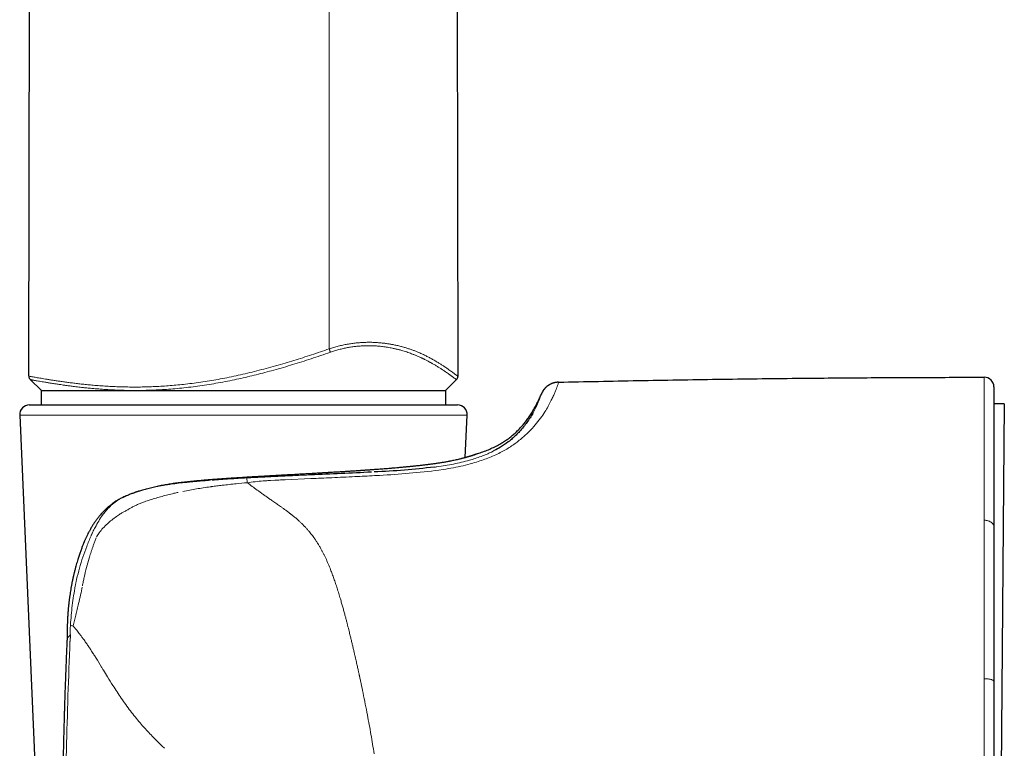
# Model space of a CAD drawing. Header units: millimetres. Extents: x 8 to 811, y 12 to 917.
# Tile 40 of 68: x 208 to 259, y 633 to 671. Entities that reach past the tile are written whole.
import ezdxf

# ---------------------------------------------------------------- set-up
doc = ezdxf.new("R2010")
doc.units = ezdxf.units.MM

msp = doc.modelspace()

# ---------------------------------------------------------------- linework, layer by layer
at = {"color": 252, "linetype": 'Continuous', "lineweight": 0}
for p, q in [((224.062, 653.416), (224.061, 786.545)), ((235.552, 650.641), (235.605, 650.746)), ((231.234, 649.975), (207.979, 649.975)), ((232.638, 648.126), (232.499, 648.051)), ((230.434, 647.593), (230.462, 647.599)), ((229.755, 647.11), (229.992, 647.145)), ((221.782, 646.613), (223.105, 646.673)), ((214.346, 646.068), (214.057, 645.975)), ((214.472, 646.105), (214.346, 646.068)), ((258.107, 636.34), (258.107, 636.277))]:
    msp.add_line(p, q, dxfattribs=at)
at = {"color": 7, "linetype": 'Continuous', "lineweight": 30}
for p, q in [((230.759, 652.002), (230.524, 786.545)), ((208.447, 652.01), (208.519, 693.312)), ((208.522, 651.829), (209.107, 651.245)), ((230.107, 651.245), (230.685, 651.822)), ((209.107, 651.245), (230.107, 651.245)), ((209.107, 650.497), (209.107, 651.245)), ((230.107, 651.245), (230.107, 650.497)), ((235.095, 651.074), (235.09, 651.062)), ((208.479, 650.497), (216.391, 650.497)), ((216.391, 650.497), (230.735, 650.497)), ((259.15, 650.559), (258.607, 650.564)), ((259.15, 650.559), (258.961, 628.96)), ((207.979, 649.975), (209.236, 620.975)), ((231.138, 647.761), (231.234, 649.975)), ((258.607, 644.175), (258.607, 644.161)), ((210.44, 638.347), (210.441, 638.35)), ((258.607, 636.155), (258.607, 636.13))]:
    msp.add_line(p, q, dxfattribs=at)
at = {"color": 252, "linetype": 'Continuous', "lineweight": 0, "flags": 128}
for points in [[(226.421, 646.826), (226.552, 646.833), (226.683, 646.841)], [(221.02, 646.576), (221.235, 646.586), (221.451, 646.597)]]:
    msp.add_lwpolyline(points, dxfattribs=at)
at = {"color": 7, "linetype": 'Continuous', "lineweight": 30}
for centre, start, end in [((258.107, 651.438), 0, 90.0287), ((208.479, 649.997), 90, 182.4813), ((230.735, 649.997), 357.5187, 90)]:
    msp.add_arc(centre, 0.5, start, end, dxfattribs=at)
at = {"color": 252, "linetype": 'Continuous', "lineweight": 0}
for points, knots in [([(224.062, 653.416), (224.141, 653.441), (224.297, 653.491), (224.533, 653.555), (224.769, 653.61), (225.004, 653.656), (225.237, 653.693), (225.467, 653.721), (225.692, 653.741), (225.911, 653.752), (226.124, 653.756), (226.331, 653.753), (226.531, 653.743), (226.724, 653.728), (226.909, 653.708), (227.088, 653.684), (227.261, 653.656), (227.444, 653.622), (227.634, 653.581), (227.831, 653.532), (228.017, 653.48), (228.195, 653.424), (228.363, 653.366), (228.523, 653.306), (228.694, 653.236), (228.874, 653.157), (229.06, 653.068), (229.234, 652.98), (229.404, 652.888), (229.57, 652.795), (229.729, 652.701), (229.876, 652.61), (230.009, 652.524), (230.131, 652.442), (230.241, 652.365), (230.34, 652.294), (230.428, 652.229), (230.506, 652.171), (230.573, 652.121), (230.63, 652.079), (230.677, 652.045), (230.714, 652.02), (230.739, 652.005), (230.756, 651.997), (230.758, 652), (230.759, 652.002)], [0, 0, 0, 0, 0.0163607, 0.0326381, 0.0488873, 0.0651653, 0.0815212, 0.0978429, 0.1140484, 0.1302124, 0.1463912, 0.1625744, 0.178656, 0.1946069, 0.2104708, 0.2262836, 0.2420778, 0.2578806, 0.2781629, 0.2984073, 0.3185254, 0.3385443, 0.358493, 0.3783955, 0.3982715, 0.4255865, 0.4529175, 0.4802896, 0.5076184, 0.538537, 0.5693375, 0.6000492, 0.6306996, 0.6613142, 0.691918, 0.722536, 0.7531926, 0.7839159, 0.8147369, 0.8456441, 0.8765423, 0.9073902, 0.93823, 0.9690903, 1, 1, 1, 1]), ([(230.683, 651.824), (230.682, 651.823), (230.68, 651.821), (230.661, 651.83), (230.628, 651.85), (230.592, 651.876), (230.559, 651.899), (230.536, 651.916), (230.51, 651.934), (230.482, 651.955), (230.452, 651.977), (230.42, 652), (230.386, 652.026), (230.34, 652.059), (230.279, 652.103), (230.2, 652.16), (230.124, 652.213), (230.054, 652.261), (229.992, 652.303), (229.93, 652.344), (229.846, 652.399), (229.734, 652.469), (229.591, 652.555), (229.482, 652.618), (229.419, 652.654), (229.402, 652.664), (229.384, 652.674), (229.365, 652.684), (229.347, 652.694), (229.328, 652.705), (229.299, 652.721), (229.256, 652.743), (229.199, 652.774), (229.134, 652.808), (229.074, 652.839), (229.021, 652.866), (228.978, 652.888), (228.931, 652.911), (228.88, 652.935), (228.829, 652.959), (228.768, 652.987), (228.699, 653.018), (228.625, 653.051), (228.559, 653.078), (228.497, 653.104), (228.428, 653.132), (228.334, 653.168), (228.22, 653.21), (228.094, 653.253), (227.962, 653.295), (227.846, 653.329), (227.745, 653.356), (227.667, 653.377), (227.589, 653.396), (227.511, 653.414), (227.433, 653.431), (227.339, 653.451), (227.227, 653.473), (227.098, 653.495), (226.969, 653.515), (226.841, 653.532), (226.709, 653.547), (226.581, 653.558), (226.457, 653.567), (226.341, 653.573), (226.225, 653.577), (226.11, 653.578), (225.996, 653.577), (225.849, 653.573), (225.669, 653.563), (225.452, 653.543), (225.234, 653.515), (225.015, 653.478), (224.794, 653.433), (224.571, 653.378), (224.347, 653.314), (224.199, 653.264), (224.125, 653.239)], [0, 0, 0, 0, 0.024272, 0.059732, 0.09526, 0.130498, 0.144203, 0.157975, 0.171817, 0.185734, 0.199729, 0.213806, 0.227968, 0.24222, 0.267086, 0.292649, 0.31893, 0.334765, 0.350862, 0.367227, 0.381542, 0.411055, 0.441941, 0.470286, 0.473537, 0.476801, 0.48008, 0.483374, 0.486681, 0.490003, 0.493339, 0.502182, 0.511985, 0.522756, 0.534502, 0.541046, 0.547862, 0.554949, 0.562858, 0.570568, 0.577825, 0.589647, 0.600004, 0.608884, 0.616278, 0.624968, 0.636206, 0.652262, 0.667347, 0.681453, 0.697727, 0.706172, 0.714464, 0.722601, 0.730583, 0.73841, 0.746081, 0.758691, 0.770931, 0.782801, 0.7943, 0.805429, 0.817467, 0.827239, 0.836798, 0.846149, 0.855294, 0.864235, 0.872978, 0.889208, 0.905205, 0.921001, 0.936632, 0.952368, 0.968144, 0.984006, 1, 1, 1, 1]), ([(208.447, 652.01), (208.448, 652.008), (208.451, 652.004), (208.475, 651.996), (208.514, 651.986), (208.569, 651.974), (208.64, 651.961), (208.727, 651.945), (208.83, 651.927), (208.949, 651.906), (209.084, 651.883), (209.234, 651.858), (209.398, 651.831), (209.576, 651.803), (209.767, 651.773), (209.972, 651.743), (210.189, 651.711), (210.419, 651.68), (210.66, 651.648), (210.912, 651.617), (211.173, 651.587), (211.443, 651.559), (211.737, 651.531), (212.055, 651.504), (212.4, 651.48), (212.756, 651.459), (213.122, 651.444), (213.497, 651.433), (213.875, 651.429), (214.255, 651.431), (214.634, 651.439), (215.019, 651.453), (215.407, 651.474), (215.801, 651.502), (216.198, 651.537), (216.613, 651.581), (217.046, 651.634), (217.497, 651.697), (217.949, 651.769), (218.404, 651.849), (218.868, 651.94), (219.341, 652.04), (219.825, 652.15), (220.31, 652.269), (220.795, 652.396), (221.282, 652.53), (221.76, 652.668), (222.229, 652.81), (222.689, 652.955), (223.148, 653.104), (223.606, 653.258), (223.91, 653.363), (224.062, 653.416)], [0, 0, 0, 0, 0.018102, 0.036119, 0.054076, 0.072001, 0.089923, 0.107871, 0.125874, 0.143975, 0.162129, 0.180209, 0.19821, 0.216162, 0.234092, 0.252026, 0.269989, 0.288005, 0.306078, 0.32409, 0.342012, 0.359869, 0.377682, 0.398432, 0.419175, 0.439936, 0.46074, 0.481615, 0.502535, 0.522549, 0.542493, 0.562389, 0.582255, 0.602111, 0.621974, 0.641868, 0.663806, 0.685786, 0.707753, 0.72964, 0.751468, 0.774578, 0.797668, 0.820759, 0.843872, 0.867025, 0.89024, 0.912184, 0.934142, 0.956086, 0.978034, 1, 1, 1, 1]), ([(224.125, 653.239), (223.956, 653.18), (223.623, 653.065), (223.128, 652.9), (222.643, 652.743), (222.164, 652.594), (221.68, 652.45), (221.201, 652.313), (220.729, 652.185), (220.273, 652.068), (219.819, 651.959), (219.364, 651.855), (218.896, 651.757), (218.421, 651.666), (217.941, 651.582), (217.463, 651.508), (216.988, 651.443), (216.516, 651.387), (216.055, 651.342), (215.611, 651.308), (215.183, 651.282), (214.762, 651.264), (214.342, 651.254), (213.99, 651.252), (213.713, 651.254), (213.509, 651.257), (213.31, 651.262), (213.109, 651.269), (212.907, 651.277), (212.726, 651.286), (212.567, 651.295), (212.429, 651.304), (212.29, 651.313), (212.153, 651.323), (212.022, 651.333), (211.898, 651.344), (211.779, 651.354), (211.658, 651.365), (211.535, 651.377), (211.411, 651.39), (211.294, 651.402), (211.172, 651.416), (211.045, 651.43), (210.9, 651.447), (210.731, 651.468), (210.551, 651.492), (210.365, 651.517), (210.193, 651.541), (210.013, 651.568), (209.826, 651.596), (209.637, 651.626), (209.457, 651.654), (209.29, 651.682), (209.14, 651.707), (209.007, 651.73), (208.892, 651.75), (208.795, 651.768), (208.714, 651.783), (208.646, 651.796), (208.592, 651.808), (208.551, 651.818), (208.528, 651.825), (208.524, 651.829), (208.523, 651.83)], [0, 0, 0, 0, 0.024548, 0.048509, 0.071905, 0.094757, 0.11779, 0.14167, 0.163871, 0.185788, 0.207441, 0.229388, 0.251656, 0.27513, 0.298486, 0.321791, 0.345202, 0.368675, 0.392246, 0.414592, 0.436241, 0.458168, 0.480417, 0.503014, 0.514992, 0.525893, 0.537028, 0.548397, 0.560004, 0.571853, 0.57997, 0.588199, 0.596541, 0.604997, 0.613389, 0.62072, 0.628274, 0.636035, 0.64402, 0.65223, 0.660667, 0.667562, 0.676977, 0.687193, 0.698214, 0.713731, 0.727595, 0.74149, 0.755416, 0.773177, 0.791083, 0.809328, 0.828204, 0.846737, 0.8649, 0.882689, 0.900098, 0.916909, 0.933836, 0.951366, 0.969497, 0.988229, 1, 1, 1, 1]), ([(224.062, 653.416), (224.069, 653.399), (224.08, 653.365), (224.097, 653.318), (224.112, 653.274), (224.12, 653.251), (224.125, 653.239)], [0, 0, 0, 0, 0.256021, 0.5, 0.743979, 1, 1, 1, 1]), ([(258.107, 651.938), (258.107, 651.937), (258.107, 651.934), (258.107, 651.912), (258.107, 651.878), (258.107, 651.83), (258.107, 651.77), (258.107, 651.698), (258.107, 651.614), (258.107, 651.517), (258.107, 651.405), (258.107, 651.273), (258.107, 651.122), (258.107, 650.957), (258.107, 650.777), (258.107, 650.584), (258.107, 650.377), (258.107, 650.157), (258.107, 650), (258.107, 649.922)], [0, 0, 0, 0, 0.056197, 0.112327, 0.168403, 0.224436, 0.280438, 0.335418, 0.390384, 0.445341, 0.500295, 0.562743, 0.625195, 0.687654, 0.750119, 0.812589, 0.875062, 0.937534, 1, 1, 1, 1]), ([(235.605, 650.746), (235.641, 650.819), (235.712, 650.964), (235.793, 651.149), (235.859, 651.311), (235.917, 651.459), (235.961, 651.58), (235.984, 651.666), (235.989, 651.677), (235.992, 651.682)], [0, 0, 0, 0, 0.1249836, 0.2499703, 0.3748648, 0.4999931, 0.6668091, 0.8271073, 1, 1, 1, 1]), ([(235.095, 651.074), (235.091, 651.063), (235.084, 651.041), (235.017, 650.859), (234.909, 650.585), (234.778, 650.322), (234.714, 650.193)], [0, 0, 0, 0, 0.249439, 0.499339, 0.753996, 1, 1, 1, 1]), ([(234.695, 649.374), (234.888, 649.61), (235.273, 650.081), (235.459, 650.454), (235.552, 650.64)], [0, 0, 0, 0, 0.499918, 1, 1, 1, 1]), ([(234.714, 650.193), (234.702, 650.171), (234.678, 650.127), (234.652, 650.08), (234.639, 650.057)], [0, 0, 0, 0, 0.502138, 1, 1, 1, 1]), ([(258.107, 649.922), (258.107, 649.813), (258.107, 649.596), (258.107, 649.241), (258.107, 648.866), (258.107, 648.468), (258.107, 648.049), (258.107, 647.608), (258.107, 647.145), (258.107, 646.661), (258.107, 646.155), (258.107, 645.628), (258.107, 645.081), (258.107, 644.699), (258.107, 644.508)], [0, 0, 0, 0, 0.083426, 0.166822, 0.250186, 0.333516, 0.416815, 0.500089, 0.583346, 0.6666, 0.749868, 0.833172, 0.916539, 1, 1, 1, 1]), ([(233.888, 648.615), (234.038, 648.738), (234.349, 648.995), (234.577, 649.245), (234.695, 649.374)], [0, 0, 0, 0, 0.4817617, 1, 1, 1, 1]), ([(232.874, 647.984), (233.064, 648.084), (233.444, 648.283), (233.74, 648.504), (233.888, 648.615)], [0, 0, 0, 0, 0.499954, 1, 1, 1, 1]), ([(229.992, 647.145), (230.17, 647.176), (230.516, 647.235), (231.03, 647.342), (231.488, 647.462), (231.891, 647.584), (232.238, 647.706), (232.559, 647.842), (232.769, 647.936), (232.874, 647.984)], [0, 0, 0, 0, 0.169789, 0.331668, 0.49993, 0.63097, 0.750024, 0.874866, 1, 1, 1, 1]), ([(230.462, 647.599), (230.538, 647.615), (230.689, 647.647), (230.891, 647.695), (231.054, 647.737), (231.183, 647.772), (231.28, 647.8), (231.35, 647.821), (231.389, 647.833), (231.403, 647.837), (231.407, 647.838), (231.412, 647.84), (231.416, 647.841), (231.42, 647.842), (231.426, 647.844), (231.435, 647.847), (231.448, 647.851), (231.466, 647.857), (231.491, 647.865), (231.522, 647.875), (231.557, 647.887), (231.593, 647.899), (231.629, 647.911), (231.662, 647.923), (231.684, 647.931), (231.696, 647.935), (231.699, 647.936), (231.701, 647.937), (231.704, 647.938), (231.707, 647.939), (231.71, 647.94), (231.713, 647.941), (231.716, 647.942), (231.719, 647.944), (231.724, 647.945), (231.731, 647.948), (231.742, 647.952), (231.755, 647.957), (231.768, 647.962), (231.782, 647.968), (231.794, 647.973), (231.806, 647.977), (231.815, 647.981), (231.822, 647.984), (231.823, 647.985), (231.823, 647.985)], [0, 0, 0, 0, 0.08493, 0.169984, 0.255166, 0.31146, 0.36781, 0.417442, 0.439294, 0.442156, 0.445018, 0.447881, 0.450743, 0.453606, 0.456468, 0.46258, 0.471534, 0.483332, 0.50225, 0.525689, 0.553653, 0.586146, 0.618492, 0.654353, 0.688822, 0.692354, 0.695913, 0.699498, 0.703109, 0.706747, 0.710411, 0.714101, 0.717818, 0.721025, 0.726153, 0.737448, 0.753067, 0.773012, 0.797286, 0.8225, 0.851139, 0.883205, 0.918702, 0.957632, 1, 1, 1, 1]), ([(231.138, 647.762), (231.157, 647.767), (231.211, 647.782), (231.266, 647.799), (231.308, 647.811), (231.326, 647.817), (231.343, 647.822), (231.36, 647.827), (231.376, 647.832), (231.392, 647.837), (231.408, 647.842), (231.464, 647.86), (231.551, 647.888), (231.652, 647.922), (231.729, 647.95), (231.783, 647.97), (231.817, 647.982), (231.821, 647.984), (231.823, 647.985)], [0, 0, 0, 0, 0.040308, 0.116764, 0.131649, 0.146492, 0.161292, 0.176051, 0.190769, 0.205447, 0.220084, 0.234682, 0.364685, 0.493349, 0.620956, 0.747768, 0.874035, 1, 1, 1, 1]), ([(232.499, 648.051), (232.323, 647.972), (231.971, 647.814), (231.557, 647.689), (231.35, 647.626)], [0, 0, 0, 0, 0.499937, 1, 1, 1, 1]), ([(231.723, 647.945), (231.723, 647.946), (231.755, 647.962), (231.79, 647.974), (231.823, 647.985)], [0, 0, 0, 0, 0.019255, 1, 1, 1, 1]), ([(226.357, 647.132), (226.499, 647.143), (226.785, 647.164), (227.196, 647.196), (227.594, 647.23), (227.977, 647.265), (228.346, 647.301), (228.698, 647.338), (229.033, 647.376), (229.351, 647.416), (229.651, 647.458), (229.933, 647.501), (230.196, 647.546), (230.355, 647.577), (230.434, 647.593)], [0, 0, 0, 0, 0.083624, 0.167192, 0.250707, 0.33417, 0.417581, 0.500937, 0.584238, 0.667483, 0.750675, 0.833819, 0.916923, 1, 1, 1, 1]), ([(231.35, 647.626), (231.078, 647.555), (230.531, 647.414), (229.949, 647.328), (229.658, 647.285)], [0, 0, 0, 0, 0.499763, 1, 1, 1, 1]), ([(220.561, 646.784), (220.709, 646.792), (221.004, 646.809), (221.444, 646.834), (221.882, 646.859), (222.316, 646.883), (222.747, 646.907), (223.173, 646.932), (223.594, 646.956), (224.009, 646.98), (224.419, 647.005), (224.822, 647.029), (225.218, 647.054), (225.606, 647.08), (225.987, 647.106), (226.234, 647.123), (226.357, 647.132)], [0, 0, 0, 0, 0.0718741, 0.1436674, 0.2153865, 0.2870356, 0.3586176, 0.4301343, 0.5015863, 0.5729742, 0.644298, 0.7155583, 0.786756, 0.8578931, 0.9289728, 1, 1, 1, 1]), ([(223.097, 646.866), (222.82, 646.854), (222.268, 646.83), (221.716, 646.804), (221.44, 646.792)], [0, 0, 0, 0, 0.500525, 1, 1, 1, 1]), ([(224.2, 646.721), (224.602, 646.739), (225.342, 646.772), (226.082, 646.809), (226.421, 646.826)], [0, 0, 0, 0, 0.542537, 1, 1, 1, 1]), ([(226.683, 646.841), (227.198, 646.871), (228.228, 646.932), (229.246, 647.051), (229.755, 647.11)], [0, 0, 0, 0, 0.500084, 1, 1, 1, 1]), ([(229.658, 647.285), (229.634, 647.282), (229.585, 647.275), (229.537, 647.269), (229.513, 647.266)], [0, 0, 0, 0, 0.4996302, 1, 1, 1, 1]), ([(214.534, 646.122), (214.702, 646.164), (215.032, 646.247), (215.536, 646.345), (216.039, 646.424), (216.541, 646.487), (217.043, 646.539), (217.579, 646.585), (218.149, 646.63), (218.753, 646.673), (219.358, 646.712), (219.961, 646.749), (220.361, 646.772), (220.561, 646.784)], [0, 0, 0, 0, 0.088835, 0.175766, 0.261161, 0.345343, 0.428603, 0.511202, 0.609759, 0.707846, 0.805534, 0.902894, 1, 1, 1, 1]), ([(215.334, 646.298), (215.197, 646.272), (214.927, 646.221), (214.663, 646.155), (214.534, 646.122)], [0, 0, 0, 0, 0.509636, 1, 1, 1, 1]), ([(215.849, 646.381), (215.761, 646.368), (215.589, 646.342), (215.418, 646.312), (215.334, 646.298)], [0, 0, 0, 0, 0.506736, 1, 1, 1, 1]), ([(216.648, 646.478), (216.511, 646.463), (216.243, 646.435), (215.978, 646.398), (215.849, 646.381)], [0, 0, 0, 0, 0.510598, 1, 1, 1, 1]), ([(216.691, 646.482), (216.683, 646.481), (216.669, 646.48), (216.655, 646.478), (216.648, 646.478)], [0, 0, 0, 0, 0.5005679, 1, 1, 1, 1]), ([(217.177, 646.528), (217.089, 646.52), (216.925, 646.505), (216.765, 646.489), (216.691, 646.482)], [0, 0, 0, 0, 0.533058, 1, 1, 1, 1]), ([(217.882, 646.584), (217.765, 646.576), (217.529, 646.558), (217.295, 646.538), (217.177, 646.528)], [0, 0, 0, 0, 0.491382, 1, 1, 1, 1]), ([(217.95, 646.255), (218.043, 646.268), (218.229, 646.293), (218.416, 646.315), (218.509, 646.326)], [0, 0, 0, 0, 0.500373, 1, 1, 1, 1]), ([(219.78, 646.708), (219.481, 646.69), (218.876, 646.653), (218.281, 646.612), (217.981, 646.592)], [0, 0, 0, 0, 0.495148, 1, 1, 1, 1]), ([(218.509, 646.326), (218.749, 646.353), (219.181, 646.402), (219.614, 646.443), (219.805, 646.46)], [0, 0, 0, 0, 0.556568, 1, 1, 1, 1]), ([(220.196, 646.729), (220.127, 646.726), (219.988, 646.72), (219.849, 646.712), (219.78, 646.708)], [0, 0, 0, 0, 0.50132, 1, 1, 1, 1]), ([(219.805, 646.46), (219.8, 646.526), (219.788, 646.658), (219.783, 646.691), (219.78, 646.708)], [0, 0, 0, 0, 0.50007, 1, 1, 1, 1]), ([(219.805, 646.46), (219.942, 646.477), (220.215, 646.509), (220.489, 646.54), (220.626, 646.555)], [0, 0, 0, 0, 0.499962, 1, 1, 1, 1]), ([(220.866, 645.691), (220.836, 645.712), (220.778, 645.753), (220.693, 645.813), (220.611, 645.871), (220.533, 645.926), (220.459, 645.979), (220.388, 646.03), (220.254, 646.126), (220.057, 646.269), (219.89, 646.397), (219.805, 646.46)], [0, 0, 0, 0, 0.080816, 0.15865, 0.233522, 0.305446, 0.374432, 0.440486, 0.50361, 0.750461, 1, 1, 1, 1]), ([(220.611, 646.75), (220.542, 646.746), (220.403, 646.739), (220.265, 646.733), (220.196, 646.729)], [0, 0, 0, 0, 0.4984004, 1, 1, 1, 1]), ([(221.029, 646.771), (220.959, 646.768), (220.82, 646.761), (220.681, 646.754), (220.611, 646.75)], [0, 0, 0, 0, 0.500199, 1, 1, 1, 1]), ([(220.626, 646.555), (220.691, 646.558), (220.823, 646.565), (220.954, 646.572), (221.02, 646.576)], [0, 0, 0, 0, 0.499951, 1, 1, 1, 1]), ([(221.44, 646.792), (221.372, 646.788), (221.235, 646.782), (221.097, 646.775), (221.029, 646.771)], [0, 0, 0, 0, 0.500091, 1, 1, 1, 1]), ([(221.451, 646.597), (221.506, 646.6), (221.616, 646.605), (221.727, 646.611), (221.782, 646.613)], [0, 0, 0, 0, 0.4999777, 1, 1, 1, 1]), ([(223.105, 646.673), (223.287, 646.681), (223.652, 646.697), (224.017, 646.713), (224.2, 646.721)], [0, 0, 0, 0, 0.499941, 1, 1, 1, 1]), ([(213.155, 645.599), (213.207, 645.624), (213.273, 645.657), (213.343, 645.69), (213.363, 645.699), (213.369, 645.701), (213.445, 645.736), (213.669, 645.835), (213.902, 645.92), (214.057, 645.975)], [0, 0, 0, 0, 0.180175, 0.228441, 0.24213, 0.246366, 0.248862, 0.503348, 1, 1, 1, 1]), ([(214.534, 646.122), (214.525, 646.12), (214.504, 646.114), (214.484, 646.108), (214.472, 646.105)], [0, 0, 0, 0, 0.430031, 1, 1, 1, 1]), ([(214.767, 645.571), (214.969, 645.633), (215.372, 645.757), (215.788, 645.858), (215.996, 645.908)], [0, 0, 0, 0, 0.50002, 1, 1, 1, 1]), ([(215.996, 645.908), (216.033, 645.917), (216.105, 645.934), (216.179, 645.95), (216.215, 645.959)], [0, 0, 0, 0, 0.5003048, 1, 1, 1, 1]), ([(217.877, 646.245), (217.64, 646.211), (217.165, 646.143), (216.698, 646.054), (216.464, 646.009)], [0, 0, 0, 0, 0.498613, 1, 1, 1, 1]), ([(217.877, 646.245), (217.889, 646.247), (217.914, 646.25), (217.938, 646.254), (217.95, 646.255)], [0, 0, 0, 0, 0.500046, 1, 1, 1, 1]), ([(213.155, 645.599), (213.059, 645.536), (212.866, 645.409), (212.694, 645.245), (212.608, 645.162)], [0, 0, 0, 0, 0.499986, 1, 1, 1, 1]), ([(213.694, 645.116), (213.745, 645.144), (213.849, 645.201), (214.013, 645.281), (214.189, 645.36), (214.311, 645.409), (214.374, 645.434)], [0, 0, 0, 0, 0.228281, 0.470947, 0.728156, 1, 1, 1, 1]), ([(214.374, 645.434), (214.43, 645.455), (214.56, 645.503), (214.692, 645.547), (214.767, 645.571)], [0, 0, 0, 0, 0.431679, 1, 1, 1, 1]), ([(221.974, 644.904), (221.93, 644.937), (221.844, 645.002), (221.718, 645.094), (221.6, 645.179), (221.489, 645.258), (221.386, 645.33), (221.285, 645.4), (221.186, 645.468), (221.091, 645.534), (221.007, 645.592), (220.933, 645.644), (220.887, 645.676), (220.866, 645.691)], [0, 0, 0, 0, 0.121997, 0.235951, 0.342334, 0.441528, 0.53383, 0.619472, 0.713693, 0.798782, 0.874841, 0.941907, 1, 1, 1, 1]), ([(211.899, 644.139), (211.96, 644.25), (212.081, 644.474), (212.219, 644.677), (212.289, 644.779)], [0, 0, 0, 0, 0.500086, 1, 1, 1, 1]), ([(212.434, 644.966), (212.41, 644.936), (212.36, 644.875), (212.313, 644.811), (212.289, 644.779)], [0, 0, 0, 0, 0.49532, 1, 1, 1, 1]), ([(212.434, 644.966), (212.464, 645), (212.524, 645.068), (212.58, 645.131), (212.608, 645.162)], [0, 0, 0, 0, 0.499754, 1, 1, 1, 1]), ([(213.005, 644.702), (213.041, 644.727), (213.108, 644.773), (213.176, 644.817), (213.207, 644.837)], [0, 0, 0, 0, 0.53938, 1, 1, 1, 1]), ([(213.207, 644.837), (213.234, 644.854), (213.28, 644.883), (213.328, 644.911), (213.349, 644.923)], [0, 0, 0, 0, 0.556834, 1, 1, 1, 1]), ([(213.349, 644.923), (213.403, 644.952), (213.511, 645.012), (213.62, 645.074), (213.675, 645.105)], [0, 0, 0, 0, 0.494127, 1, 1, 1, 1]), ([(213.675, 645.105), (213.679, 645.107), (213.685, 645.11), (213.691, 645.114), (213.694, 645.116)], [0, 0, 0, 0, 0.5000285, 1, 1, 1, 1]), ([(223.077, 643.858), (223.069, 643.868), (223.05, 643.891), (223.019, 643.929), (222.981, 643.975), (222.94, 644.022), (222.897, 644.07), (222.854, 644.118), (222.81, 644.165), (222.76, 644.218), (222.706, 644.274), (222.645, 644.334), (222.589, 644.388), (222.531, 644.442), (222.467, 644.501), (222.396, 644.563), (222.343, 644.608), (222.313, 644.634), (222.303, 644.642), (222.293, 644.651), (222.282, 644.659), (222.272, 644.668), (222.246, 644.689), (222.207, 644.721), (222.155, 644.762), (222.11, 644.798), (222.071, 644.829), (222.038, 644.854), (222.011, 644.875), (221.991, 644.891), (221.979, 644.9), (221.974, 644.904)], [0, 0, 0, 0, 0.026364, 0.059299, 0.098568, 0.14391, 0.183619, 0.226778, 0.273265, 0.310568, 0.372159, 0.428238, 0.479106, 0.524967, 0.584519, 0.649507, 0.711052, 0.719406, 0.727829, 0.736318, 0.744875, 0.753499, 0.762189, 0.810184, 0.852761, 0.890043, 0.922134, 0.949117, 0.971056, 0.988005, 1, 1, 1, 1]), ([(212.112, 643.861), (212.174, 643.941), (212.306, 644.109), (212.459, 644.254), (212.54, 644.331)], [0, 0, 0, 0, 0.472919, 1, 1, 1, 1]), ([(212.54, 644.331), (212.613, 644.396), (212.762, 644.528), (212.923, 644.643), (213.005, 644.702)], [0, 0, 0, 0, 0.487118, 1, 1, 1, 1]), ([(258.107, 644.508), (258.107, 644.378), (258.107, 644.118), (258.107, 643.715), (258.107, 643.302), (258.107, 642.88), (258.107, 642.452), (258.107, 642.019), (258.107, 641.581), (258.107, 641.136), (258.107, 640.682), (258.107, 640.22), (258.107, 639.749), (258.107, 639.273), (258.107, 638.791), (258.107, 638.307), (258.107, 637.821), (258.107, 637.332), (258.107, 636.839), (258.107, 636.507), (258.107, 636.34)], [0, 0, 0, 0, 0.055982, 0.112088, 0.168285, 0.22454, 0.28082, 0.336085, 0.391306, 0.446449, 0.50148, 0.557371, 0.613152, 0.668867, 0.724559, 0.780269, 0.835039, 0.889896, 0.944874, 1, 1, 1, 1]), ([(258.607, 644.161), (258.606, 644.175), (258.605, 644.204), (258.593, 644.245), (258.574, 644.285), (258.55, 644.323), (258.519, 644.358), (258.483, 644.39), (258.443, 644.417), (258.398, 644.443), (258.347, 644.465), (258.291, 644.483), (258.231, 644.497), (258.17, 644.506), (258.128, 644.507), (258.107, 644.508)], [0, 0, 0, 0, 0.073407, 0.162536, 0.231217, 0.307437, 0.39108, 0.458468, 0.529497, 0.603729, 0.680604, 0.759448, 0.839503, 0.91996, 1, 1, 1, 1]), ([(211.715, 643.766), (211.71, 643.755), (211.7, 643.734), (211.69, 643.713), (211.685, 643.702)], [0, 0, 0, 0, 0.499857, 1, 1, 1, 1]), ([(211.721, 643.777), (211.72, 643.775), (211.718, 643.771), (211.716, 643.767), (211.715, 643.766)], [0, 0, 0, 0, 0.499974, 1, 1, 1, 1]), ([(211.721, 643.777), (211.729, 643.795), (211.746, 643.833), (211.764, 643.87), (211.773, 643.888)], [0, 0, 0, 0, 0.500263, 1, 1, 1, 1]), ([(211.773, 643.888), (211.794, 643.93), (211.835, 644.015), (211.877, 644.097), (211.899, 644.139)], [0, 0, 0, 0, 0.495458, 1, 1, 1, 1]), ([(211.977, 643.644), (211.997, 643.682), (212.038, 643.757), (212.087, 643.826), (212.112, 643.861)], [0, 0, 0, 0, 0.500929, 1, 1, 1, 1]), ([(224.136, 641.944), (224.096, 642.044), (224.016, 642.246), (223.918, 642.464), (223.852, 642.605), (223.82, 642.671), (223.788, 642.736), (223.756, 642.8), (223.723, 642.864), (223.689, 642.928), (223.637, 643.023), (223.568, 643.145), (223.481, 643.29), (223.396, 643.423), (223.313, 643.545), (223.233, 643.658), (223.155, 643.761), (223.103, 643.826), (223.077, 643.858)], [0, 0, 0, 0, 0.143817, 0.289838, 0.322767, 0.355714, 0.38866, 0.42159, 0.454488, 0.487335, 0.520117, 0.603246, 0.680914, 0.753475, 0.821265, 0.884681, 0.944136, 1, 1, 1, 1]), ([(211.685, 643.702), (211.61, 643.52), (211.46, 643.156), (211.326, 642.779), (211.259, 642.59)], [0, 0, 0, 0, 0.499872, 1, 1, 1, 1]), ([(211.876, 643.407), (211.856, 643.35), (211.82, 643.241), (211.783, 643.131), (211.765, 643.078)], [0, 0, 0, 0, 0.517182, 1, 1, 1, 1]), ([(211.948, 643.587), (211.936, 643.56), (211.908, 643.501), (211.887, 643.44), (211.876, 643.407)], [0, 0, 0, 0, 0.454546, 1, 1, 1, 1]), ([(211.669, 642.791), (211.655, 642.748), (211.626, 642.661), (211.599, 642.574), (211.585, 642.53)], [0, 0, 0, 0, 0.500581, 1, 1, 1, 1]), ([(211.765, 643.078), (211.749, 643.029), (211.717, 642.933), (211.685, 642.837), (211.669, 642.791)], [0, 0, 0, 0, 0.51967, 1, 1, 1, 1]), ([(211.259, 642.59), (211.2, 642.4), (211.081, 642.02), (210.985, 641.632), (210.937, 641.437)], [0, 0, 0, 0, 0.498679, 1, 1, 1, 1]), ([(211.585, 642.53), (211.539, 642.372), (211.443, 642.047), (211.368, 641.716), (211.33, 641.546)], [0, 0, 0, 0, 0.487679, 1, 1, 1, 1]), ([(224.645, 640.427), (224.618, 640.519), (224.563, 640.702), (224.479, 640.97), (224.394, 641.229), (224.309, 641.477), (224.224, 641.715), (224.165, 641.869), (224.136, 641.944)], [0, 0, 0, 0, 0.177193, 0.350752, 0.520247, 0.685244, 0.845307, 1, 1, 1, 1]), ([(210.937, 641.437), (210.925, 641.382), (210.9, 641.27), (210.877, 641.157), (210.865, 641.101)], [0, 0, 0, 0, 0.497057, 1, 1, 1, 1]), ([(211.33, 641.546), (211.314, 641.472), (211.283, 641.322), (211.255, 641.172), (211.241, 641.096)], [0, 0, 0, 0, 0.4958154, 1, 1, 1, 1]), ([(210.616, 639.059), (210.643, 639.402), (210.696, 640.087), (210.809, 640.763), (210.865, 641.101)], [0, 0, 0, 0, 0.500073, 1, 1, 1, 1]), ([(211.04, 640.179), (211.076, 640.33), (211.144, 640.616), (211.203, 640.903), (211.23, 641.039)], [0, 0, 0, 0, 0.527719, 1, 1, 1, 1]), ([(210.752, 639.019), (210.776, 639.111), (210.825, 639.296), (210.897, 639.583), (210.969, 639.878), (211.016, 640.078), (211.04, 640.179)], [0, 0, 0, 0, 0.243484, 0.491061, 0.743105, 1, 1, 1, 1]), ([(225.181, 638.405), (225.173, 638.439), (225.155, 638.512), (225.126, 638.628), (225.094, 638.757), (225.059, 638.899), (225.02, 639.053), (224.978, 639.218), (224.932, 639.396), (224.882, 639.584), (224.828, 639.782), (224.771, 639.99), (224.71, 640.206), (224.667, 640.352), (224.645, 640.427)], [0, 0, 0, 0, 0.049507, 0.105462, 0.16783, 0.236557, 0.31157, 0.39277, 0.480029, 0.573182, 0.672028, 0.776316, 0.885756, 1, 1, 1, 1]), ([(210.594, 638.578), (210.598, 638.659), (210.605, 638.819), (210.612, 638.979), (210.616, 639.059)], [0, 0, 0, 0, 0.501564, 1, 1, 1, 1]), ([(210.75, 639), (210.727, 639.01), (210.681, 639.029), (210.638, 639.049), (210.616, 639.059)], [0, 0, 0, 0, 0.499914, 1, 1, 1, 1]), ([(210.75, 639), (210.75, 639.003), (210.752, 639.009), (210.752, 639.015), (210.752, 639.019)], [0, 0, 0, 0, 0.459942, 1, 1, 1, 1]), ([(210.752, 639.019), (210.771, 638.997), (210.81, 638.952), (210.873, 638.878), (210.943, 638.793), (211.02, 638.696), (211.104, 638.588), (211.195, 638.467), (211.28, 638.351), (211.356, 638.244), (211.42, 638.153), (211.481, 638.065), (211.537, 637.981), (211.591, 637.901), (211.65, 637.813), (211.712, 637.716), (211.778, 637.615), (211.819, 637.55), (211.838, 637.52)], [0, 0, 0, 0, 0.04969, 0.106352, 0.169845, 0.240018, 0.316711, 0.399753, 0.488962, 0.550487, 0.611269, 0.666827, 0.719433, 0.769148, 0.816027, 0.884068, 0.945356, 1, 1, 1, 1]), ([(210.593, 638.212), (210.521, 636.334), (210.378, 632.578), (210.357, 628.818), (210.347, 626.938)], [0, 0, 0, 0, 0.500008, 1, 1, 1, 1]), ([(210.441, 638.35), (210.441, 638.354), (210.442, 638.364), (210.454, 638.381), (210.469, 638.399), (210.48, 638.412), (210.493, 638.426), (210.508, 638.442), (210.526, 638.463), (210.549, 638.491), (210.581, 638.527), (210.606, 638.554), (210.619, 638.569)], [0, 0, 0, 0, 0.107533, 0.289688, 0.362147, 0.433879, 0.504878, 0.5752, 0.644963, 0.747852, 0.865949, 1, 1, 1, 1]), ([(210.593, 638.212), (210.594, 638.227), (210.597, 638.256), (210.602, 638.3), (210.606, 638.342), (210.61, 638.378), (210.613, 638.411), (210.616, 638.443), (210.619, 638.479), (210.621, 638.513), (210.622, 638.541), (210.622, 638.558), (210.621, 638.566), (210.62, 638.568), (210.619, 638.569), (210.619, 638.569), (210.619, 638.569)], [0, 0, 0, 0, 0.123319, 0.246579, 0.369783, 0.469624, 0.552028, 0.642301, 0.740468, 0.849303, 0.927865, 0.97675, 0.990841, 0.995812, 0.997961, 1, 1, 1, 1]), ([(210.619, 638.569), (210.615, 638.57), (210.607, 638.574), (210.598, 638.577), (210.594, 638.578)], [0, 0, 0, 0, 0.503175, 1, 1, 1, 1]), ([(226.05, 634.388), (226.014, 634.577), (225.94, 634.959), (225.829, 635.508), (225.739, 635.94), (225.681, 636.215), (225.657, 636.325), (225.649, 636.365), (225.646, 636.376), (225.644, 636.388), (225.642, 636.399), (225.639, 636.41), (225.637, 636.421), (225.634, 636.434), (225.63, 636.454), (225.623, 636.486), (225.613, 636.532), (225.6, 636.592), (225.583, 636.665), (225.564, 636.754), (225.541, 636.856), (225.516, 636.967), (225.489, 637.088), (225.46, 637.215), (225.428, 637.355), (225.394, 637.505), (225.357, 637.666), (225.317, 637.837), (225.274, 638.017), (225.229, 638.208), (225.197, 638.338), (225.181, 638.405)], [0, 0, 0, 0, 0.137685, 0.277184, 0.401511, 0.456698, 0.481076, 0.483816, 0.486557, 0.489298, 0.49204, 0.494783, 0.497527, 0.500272, 0.50467, 0.512565, 0.523965, 0.538881, 0.55733, 0.579329, 0.604903, 0.634079, 0.663307, 0.695478, 0.730616, 0.768736, 0.809841, 0.853114, 0.899251, 0.948225, 1, 1, 1, 1]), ([(211.838, 637.52), (211.857, 637.491), (211.893, 637.433), (211.93, 637.375), (211.948, 637.346)], [0, 0, 0, 0, 0.500565, 1, 1, 1, 1]), ([(211.948, 637.346), (212.043, 637.192), (212.163, 636.999), (212.289, 636.79), (212.322, 636.735), (212.331, 636.72), (212.334, 636.716), (212.334, 636.714), (212.335, 636.714)], [0, 0, 0, 0, 0.738192, 0.92847, 0.97908, 0.993251, 0.997553, 1, 1, 1, 1]), ([(212.335, 636.714), (212.405, 636.6), (212.567, 636.336), (212.733, 636.069), (212.828, 635.918)], [0, 0, 0, 0, 0.432147, 1, 1, 1, 1]), ([(258.107, 636.277), (258.107, 636.033), (258.107, 635.545), (258.107, 634.807), (258.107, 634.066), (258.107, 633.324), (258.107, 632.579), (258.107, 631.833), (258.107, 631.059), (258.107, 630.259), (258.107, 629.431), (258.107, 628.602), (258.107, 627.771), (258.107, 627.216), (258.107, 626.938)], [0, 0, 0, 0, 0.080949, 0.161507, 0.241757, 0.321771, 0.401616, 0.481352, 0.56103, 0.648666, 0.736342, 0.8241, 0.911977, 1, 1, 1, 1]), ([(258.607, 636.13), (258.606, 636.137), (258.604, 636.15), (258.589, 636.171), (258.564, 636.191), (258.527, 636.211), (258.481, 636.229), (258.421, 636.246), (258.351, 636.26), (258.27, 636.27), (258.188, 636.276), (258.133, 636.277), (258.107, 636.277)], [0, 0, 0, 0, 0.086296, 0.176702, 0.270551, 0.366978, 0.464954, 0.563343, 0.67821, 0.790242, 0.897898, 1, 1, 1, 1]), ([(212.828, 635.918), (212.968, 635.698), (213.255, 635.25), (213.571, 634.821), (213.732, 634.602)], [0, 0, 0, 0, 0.490464, 1, 1, 1, 1]), ([(213.732, 634.602), (213.813, 634.498), (213.977, 634.285), (214.151, 634.08), (214.239, 633.976)], [0, 0, 0, 0, 0.492076, 1, 1, 1, 1]), ([(226.4, 632.376), (226.373, 632.542), (226.32, 632.876), (226.235, 633.378), (226.145, 633.883), (226.082, 634.219), (226.05, 634.388)], [0, 0, 0, 0, 0.245921, 0.494517, 0.745852, 1, 1, 1, 1]), ([(214.239, 633.976), (214.385, 633.81), (214.687, 633.467), (215.012, 633.141), (215.18, 632.973)], [0, 0, 0, 0, 0.483827, 1, 1, 1, 1]), ([(215.18, 632.973), (215.233, 632.921), (215.34, 632.816), (215.449, 632.712), (215.505, 632.66)], [0, 0, 0, 0, 0.494993, 1, 1, 1, 1])]:
    msp.add_open_spline(points, degree=3, knots=knots, dxfattribs=at)
at = {"color": 7, "linetype": 'Continuous', "lineweight": 30}
for points, knots in [([(208.447, 652.01), (208.448, 651.993), (208.449, 651.957), (208.465, 651.91), (208.487, 651.867), (208.51, 651.843), (208.521, 651.83)], [0, 0, 0, 0, 0.223267, 0.458466, 0.719555, 1, 1, 1, 1]), ([(230.685, 651.823), (230.696, 651.835), (230.719, 651.861), (230.742, 651.905), (230.756, 651.952), (230.758, 651.985), (230.759, 652.002)], [0, 0, 0, 0, 0.233905, 0.47365, 0.72965, 1, 1, 1, 1]), ([(235.992, 651.682), (237.368, 651.712), (240.12, 651.771), (244.248, 651.838), (248.081, 651.885), (251.62, 651.915), (254.863, 651.933), (257.025, 651.936), (258.107, 651.938)], [0, 0, 0, 0, 0.1866766, 0.3733505, 0.5600199, 0.7066846, 0.8533449, 1, 1, 1, 1]), ([(235.989, 651.682), (235.981, 651.681), (235.954, 651.681), (235.912, 651.677), (235.866, 651.672), (235.828, 651.665), (235.795, 651.659), (235.764, 651.651), (235.738, 651.644), (235.719, 651.639), (235.702, 651.634), (235.684, 651.628), (235.664, 651.621), (235.639, 651.612), (235.609, 651.6), (235.574, 651.584), (235.533, 651.564), (235.492, 651.541), (235.455, 651.518), (235.427, 651.499), (235.405, 651.483), (235.388, 651.469), (235.372, 651.456), (235.353, 651.44), (235.332, 651.421), (235.311, 651.401), (235.294, 651.382), (235.278, 651.366), (235.259, 651.344), (235.236, 651.315), (235.212, 651.282), (235.191, 651.253), (235.178, 651.233), (235.168, 651.216), (235.159, 651.201), (235.151, 651.186), (235.142, 651.17), (235.133, 651.154), (235.126, 651.139), (235.12, 651.129), (235.116, 651.119), (235.112, 651.111), (235.113, 651.113), (235.113, 651.113)], [0, 0, 0, 0, 0.0165098, 0.0571687, 0.0915236, 0.1200096, 0.1429821, 0.1719544, 0.2038212, 0.237622, 0.2614794, 0.2814173, 0.3069153, 0.3350572, 0.364553, 0.3954952, 0.4342253, 0.4723189, 0.4976949, 0.5207714, 0.5392588, 0.5502722, 0.561338, 0.5763894, 0.5954529, 0.614012, 0.6302785, 0.6446827, 0.6598083, 0.6942309, 0.7323931, 0.7695424, 0.8056873, 0.8316245, 0.8541226, 0.8753371, 0.9017437, 0.9332384, 0.9518451, 0.9684469, 0.9830279, 0.996733, 1, 1, 1, 1]), ([(235.971, 651.681), (235.968, 651.681), (235.957, 651.68), (235.947, 651.68), (235.94, 651.679)], [0, 0, 0, 0, 0.32928, 1, 1, 1, 1]), ([(258.607, 651.438), (258.607, 651.437), (258.607, 651.434), (258.607, 651.414), (258.607, 651.381), (258.607, 651.336), (258.607, 651.286), (258.607, 651.238), (258.607, 651.195), (258.607, 651.148), (258.607, 651.098), (258.607, 651.043), (258.607, 650.984), (258.607, 650.902), (258.607, 650.791), (258.607, 650.645), (258.607, 650.484), (258.607, 650.309), (258.607, 650.12), (258.607, 649.915), (258.607, 649.697), (258.607, 649.456), (258.607, 649.191), (258.607, 648.903), (258.607, 648.6), (258.607, 648.334), (258.607, 648.111), (258.607, 647.935), (258.607, 647.756), (258.607, 647.573), (258.607, 647.386), (258.607, 647.159), (258.607, 646.89), (258.607, 646.574), (258.607, 646.251), (258.607, 645.92), (258.607, 645.584), (258.607, 645.242), (258.607, 644.894), (258.607, 644.539), (258.607, 644.296), (258.607, 644.175)], [0, 0, 0, 0, 0.027742, 0.055519, 0.083348, 0.111247, 0.139231, 0.154981, 0.170767, 0.186591, 0.202456, 0.218366, 0.234323, 0.25033, 0.281058, 0.311892, 0.34285, 0.373952, 0.405218, 0.436664, 0.468311, 0.500175, 0.535617, 0.570879, 0.605983, 0.640956, 0.659231, 0.67748, 0.695707, 0.713916, 0.732109, 0.750291, 0.778842, 0.807209, 0.83541, 0.863459, 0.89137, 0.918666, 0.945859, 0.972965, 1, 1, 1, 1]), ([(231.823, 647.985), (231.83, 647.987), (231.932, 648.02), (232.127, 648.089), (232.405, 648.201), (232.673, 648.325), (232.913, 648.453), (233.128, 648.582), (233.32, 648.711), (233.506, 648.85), (233.679, 648.996), (233.842, 649.147), (233.994, 649.303), (234.141, 649.469), (234.285, 649.647), (234.424, 649.836), (234.559, 650.038), (234.689, 650.253), (234.806, 650.464), (234.911, 650.67), (235.005, 650.869), (235.065, 651.005), (235.095, 651.074)], [0, 0, 0, 0, 0.004219, 0.069268, 0.133256, 0.196461, 0.259207, 0.308432, 0.357809, 0.40756, 0.457922, 0.503611, 0.550173, 0.5978, 0.646685, 0.697022, 0.749007, 0.802832, 0.858686, 0.904294, 0.951369, 1, 1, 1, 1]), ([(235.263, 651.347), (235.261, 651.346), (235.251, 651.334), (235.233, 651.311), (235.208, 651.278), (235.185, 651.244), (235.162, 651.207), (235.142, 651.172), (235.127, 651.142), (235.115, 651.117), (235.103, 651.092), (235.096, 651.077), (235.093, 651.07)], [0, 0, 0, 0, 0.01607, 0.149722, 0.27599, 0.407086, 0.548183, 0.702761, 0.784882, 0.860556, 0.931965, 1, 1, 1, 1]), ([(234.639, 650.057), (234.595, 649.983), (234.51, 649.837), (234.351, 649.601), (234.171, 649.362), (233.98, 649.139), (233.784, 648.936), (233.59, 648.756), (233.332, 648.546), (233.033, 648.331), (232.751, 648.185), (232.638, 648.126)], [0, 0, 0, 0, 0.139629, 0.272761, 0.399747, 0.52101, 0.612822, 0.699161, 0.780374, 0.912482, 1, 1, 1, 1]), ([(231.722, 647.946), (231.722, 647.946), (231.722, 647.946), (231.721, 647.946), (231.719, 647.945), (231.716, 647.944), (231.713, 647.943), (231.709, 647.941), (231.705, 647.94), (231.699, 647.938), (231.693, 647.935), (231.686, 647.933), (231.677, 647.929), (231.665, 647.925), (231.65, 647.92), (231.632, 647.913), (231.61, 647.906), (231.587, 647.898), (231.563, 647.889), (231.537, 647.881), (231.511, 647.872), (231.486, 647.864), (231.462, 647.856), (231.439, 647.849), (231.42, 647.843), (231.405, 647.838), (231.393, 647.835), (231.382, 647.831), (231.372, 647.828), (231.364, 647.826), (231.355, 647.823), (231.345, 647.82), (231.332, 647.816), (231.313, 647.811), (231.288, 647.803), (231.258, 647.795), (231.222, 647.784), (231.18, 647.772), (231.132, 647.759), (231.076, 647.744), (231.012, 647.727), (230.94, 647.708), (230.858, 647.688), (230.765, 647.666), (230.662, 647.642), (230.552, 647.618), (230.474, 647.601), (230.436, 647.593)], [0, 0, 0, 0, 0.013432, 0.032183, 0.049761, 0.066164, 0.081392, 0.095443, 0.108317, 0.126165, 0.1411, 0.153909, 0.167488, 0.188685, 0.212, 0.237429, 0.264973, 0.29463, 0.320137, 0.346995, 0.373052, 0.396928, 0.418623, 0.438138, 0.455474, 0.46613, 0.475756, 0.484354, 0.491923, 0.498465, 0.504167, 0.511152, 0.520014, 0.534324, 0.551797, 0.572431, 0.596222, 0.623168, 0.653265, 0.686507, 0.722891, 0.762412, 0.805062, 0.850836, 0.899729, 0.951733, 1, 1, 1, 1]), ([(230.437, 647.594), (230.399, 647.586), (230.309, 647.568), (230.155, 647.539), (229.981, 647.509), (229.803, 647.481), (229.622, 647.454), (229.44, 647.429), (229.256, 647.405), (229.07, 647.381), (228.882, 647.359), (228.691, 647.338), (228.503, 647.318), (228.318, 647.298), (228.136, 647.281), (227.953, 647.263), (227.769, 647.246), (227.586, 647.23), (227.409, 647.215), (227.24, 647.201), (227.078, 647.188), (226.924, 647.175), (226.774, 647.164), (226.629, 647.153), (226.49, 647.143), (226.363, 647.133), (226.248, 647.125), (226.148, 647.118), (226.062, 647.112), (225.991, 647.107), (225.928, 647.103), (225.873, 647.099), (225.825, 647.096), (225.784, 647.093), (225.749, 647.09), (225.719, 647.088), (225.686, 647.086), (225.646, 647.083), (225.594, 647.08), (225.532, 647.076), (225.44, 647.07), (225.32, 647.062), (225.155, 647.051), (224.965, 647.039), (224.747, 647.026), (224.524, 647.012), (224.298, 646.999), (224.075, 646.985), (223.834, 646.971), (223.579, 646.956), (223.307, 646.94), (223.042, 646.925), (222.782, 646.911), (222.528, 646.896), (222.3, 646.883), (222.091, 646.872), (221.896, 646.861), (221.687, 646.849), (221.463, 646.836), (221.225, 646.823), (220.972, 646.808), (220.716, 646.794), (220.456, 646.779), (220.195, 646.764), (219.922, 646.748), (219.637, 646.73), (219.343, 646.712), (219.039, 646.693), (218.727, 646.672), (218.403, 646.649), (218.087, 646.626), (217.779, 646.602), (217.48, 646.578), (217.174, 646.551), (216.861, 646.521), (216.54, 646.487), (216.235, 646.45), (215.949, 646.41), (215.68, 646.368), (215.407, 646.32), (215.128, 646.265), (214.844, 646.202), (214.655, 646.154), (214.559, 646.13)], [0, 0, 0, 0, 0.013541, 0.032608, 0.051154, 0.06918, 0.086687, 0.103675, 0.120143, 0.136093, 0.152243, 0.167823, 0.182831, 0.197266, 0.211128, 0.224417, 0.238259, 0.251416, 0.26389, 0.275678, 0.28678, 0.297197, 0.306927, 0.316838, 0.325916, 0.334163, 0.341578, 0.34816, 0.353322, 0.357822, 0.361728, 0.365182, 0.36819, 0.37075, 0.372862, 0.37462, 0.376408, 0.378912, 0.382131, 0.386066, 0.390376, 0.39903, 0.407937, 0.420386, 0.433295, 0.446615, 0.459815, 0.472758, 0.485442, 0.501212, 0.516564, 0.531498, 0.546013, 0.56011, 0.573944, 0.583926, 0.594653, 0.606127, 0.618348, 0.631317, 0.645037, 0.65951, 0.673039, 0.687171, 0.701908, 0.717257, 0.733221, 0.749504, 0.766393, 0.783894, 0.802014, 0.817882, 0.834209, 0.851008, 0.868305, 0.886127, 0.904507, 0.919364, 0.934609, 0.950266, 0.966363, 0.982929, 1, 1, 1, 1]), ([(226.268, 647.009), (225.74, 646.984), (224.683, 646.933), (223.626, 646.889), (223.097, 646.866)], [0, 0, 0, 0, 0.499765, 1, 1, 1, 1]), ([(229.513, 647.266), (229, 647.211), (227.968, 647.099), (226.926, 647.044), (226.401, 647.016)], [0, 0, 0, 0, 0.4970174, 1, 1, 1, 1]), ([(214.558, 646.129), (214.514, 646.117), (214.431, 646.095), (214.314, 646.06), (214.21, 646.028), (214.126, 646.001), (214.059, 645.979), (214.008, 645.961), (213.963, 645.946), (213.912, 645.928), (213.85, 645.905), (213.77, 645.875), (213.678, 645.839), (213.573, 645.796), (213.456, 645.745), (213.327, 645.686), (213.237, 645.643), (213.19, 645.62)], [0, 0, 0, 0, 0.092343, 0.174853, 0.247616, 0.310667, 0.353405, 0.390161, 0.420936, 0.450916, 0.498745, 0.556702, 0.624835, 0.703195, 0.791826, 0.890757, 1, 1, 1, 1]), ([(213.159, 645.602), (213.148, 645.596), (213.1, 645.572), (213.022, 645.524), (212.926, 645.463), (212.84, 645.403), (212.762, 645.345), (212.694, 645.292), (212.635, 645.244), (212.586, 645.202), (212.546, 645.167), (212.514, 645.138), (212.486, 645.113), (212.454, 645.082), (212.412, 645.042), (212.36, 644.991), (212.304, 644.933), (212.244, 644.868), (212.181, 644.796), (212.102, 644.703), (212.01, 644.587), (211.907, 644.446), (211.81, 644.303), (211.72, 644.16), (211.638, 644.02), (211.563, 643.883), (211.505, 643.769), (211.462, 643.679), (211.43, 643.611), (211.401, 643.548), (211.376, 643.491), (211.354, 643.442), (211.338, 643.403), (211.323, 643.369), (211.308, 643.334), (211.291, 643.29), (211.27, 643.24), (211.234, 643.147), (211.182, 643.01), (211.116, 642.826), (211.061, 642.662), (211.016, 642.519), (210.978, 642.396), (210.938, 642.262), (210.896, 642.114), (210.853, 641.954), (210.82, 641.822), (210.796, 641.723), (210.782, 641.663), (210.769, 641.608), (210.758, 641.56), (210.749, 641.521), (210.743, 641.492), (210.738, 641.47), (210.733, 641.446), (210.726, 641.412), (210.716, 641.363), (210.703, 641.302), (210.683, 641.201), (210.658, 641.068), (210.63, 640.908), (210.605, 640.755), (210.587, 640.632), (210.573, 640.538), (210.564, 640.47), (210.555, 640.403), (210.547, 640.338), (210.54, 640.282), (210.535, 640.24), (210.531, 640.203), (210.527, 640.162), (210.521, 640.106), (210.513, 640.034), (210.505, 639.947), (210.495, 639.845), (210.488, 639.752), (210.482, 639.671), (210.477, 639.603), (210.472, 639.533), (210.468, 639.46), (210.465, 639.392), (210.462, 639.334), (210.46, 639.291), (210.459, 639.255), (210.457, 639.216), (210.456, 639.166), (210.454, 639.105), (210.453, 639.036), (210.451, 638.965), (210.451, 638.892), (210.45, 638.82), (210.449, 638.749), (210.448, 638.689), (210.448, 638.635), (210.447, 638.578), (210.445, 638.513), (210.443, 638.437), (210.441, 638.38), (210.439, 638.349), (210.439, 638.347)], [0, 0, 0, 0, 0.004775, 0.019786, 0.033739, 0.046676, 0.058593, 0.069466, 0.079151, 0.087036, 0.093676, 0.099044, 0.103244, 0.107857, 0.115875, 0.125022, 0.135123, 0.146195, 0.158255, 0.171034, 0.191914, 0.213757, 0.23654, 0.256678, 0.277422, 0.297134, 0.314902, 0.325048, 0.334423, 0.343026, 0.350858, 0.357623, 0.362859, 0.36669, 0.371343, 0.377151, 0.38409, 0.391479, 0.414327, 0.438474, 0.463962, 0.478343, 0.494163, 0.511507, 0.53041, 0.550913, 0.573062, 0.580741, 0.588605, 0.595894, 0.601987, 0.606874, 0.610547, 0.613002, 0.615136, 0.619747, 0.625907, 0.633626, 0.642807, 0.663798, 0.683773, 0.702703, 0.721188, 0.729547, 0.737942, 0.746374, 0.754795, 0.761936, 0.767225, 0.770652, 0.775517, 0.782411, 0.791347, 0.802338, 0.81496, 0.828939, 0.836872, 0.845188, 0.853891, 0.862982, 0.872089, 0.879248, 0.884383, 0.888011, 0.892669, 0.898818, 0.906391, 0.915346, 0.924285, 0.932558, 0.942378, 0.951042, 0.958545, 0.964427, 0.971188, 0.979248, 0.988607, 0.999264, 1, 1, 1, 1]), ([(258.607, 644.161), (258.607, 644.036), (258.607, 643.785), (258.607, 643.396), (258.607, 642.998), (258.607, 642.589), (258.607, 642.218), (258.607, 641.889), (258.607, 641.605), (258.607, 641.317), (258.607, 641.023), (258.607, 640.726), (258.607, 640.376), (258.607, 639.972), (258.607, 639.512), (258.607, 639.047), (258.607, 638.574), (258.607, 638.099), (258.607, 637.62), (258.607, 637.138), (258.607, 636.649), (258.607, 636.32), (258.607, 636.155)], [0, 0, 0, 0, 0.055067, 0.110258, 0.165614, 0.221176, 0.276984, 0.313679, 0.350508, 0.387483, 0.424613, 0.46191, 0.499384, 0.554995, 0.610645, 0.666367, 0.722194, 0.778161, 0.833295, 0.888626, 0.944184, 1, 1, 1, 1]), ([(210.44, 638.35), (210.437, 638.284), (210.428, 638.085), (210.414, 637.758), (210.398, 637.375), (210.383, 637.008), (210.369, 636.657), (210.357, 636.327), (210.346, 636.019), (210.336, 635.731), (210.326, 635.457), (210.318, 635.196), (210.31, 634.95), (210.303, 634.717), (210.296, 634.499), (210.29, 634.294), (210.285, 634.104), (210.28, 633.938), (210.276, 633.796), (210.273, 633.675), (210.27, 633.556), (210.267, 633.433), (210.263, 633.286), (210.259, 633.111), (210.254, 632.905), (210.249, 632.684), (210.244, 632.446), (210.238, 632.193), (210.233, 631.93), (210.228, 631.657), (210.223, 631.376), (210.218, 631.08), (210.213, 630.77), (210.208, 630.446), (210.204, 630.108), (210.2, 629.757), (210.196, 629.391), (210.193, 629.011), (210.19, 628.619), (210.188, 628.216), (210.186, 627.802), (210.185, 627.375), (210.185, 627.085), (210.184, 626.938)], [0, 0, 0, 0, 0.017464, 0.052388, 0.085936, 0.118108, 0.148905, 0.178327, 0.204808, 0.230067, 0.254103, 0.276917, 0.29851, 0.31888, 0.338028, 0.355955, 0.37266, 0.388143, 0.399451, 0.410004, 0.42006, 0.430741, 0.442179, 0.458821, 0.476842, 0.496243, 0.517025, 0.539186, 0.562727, 0.586188, 0.610875, 0.636789, 0.663931, 0.692299, 0.721895, 0.752718, 0.784768, 0.818046, 0.852552, 0.887637, 0.923906, 0.96136, 1, 1, 1, 1]), ([(258.607, 636.13), (258.607, 635.95), (258.607, 635.588), (258.607, 635.039), (258.607, 634.481), (258.607, 633.915), (258.607, 633.408), (258.607, 632.961), (258.607, 632.577), (258.607, 632.189), (258.607, 631.803), (258.607, 631.425), (258.607, 630.959), (258.607, 630.396), (258.607, 629.727), (258.607, 629.046), (258.607, 628.354), (258.607, 627.65), (258.607, 627.177), (258.607, 626.938)], [0, 0, 0, 0, 0.06057, 0.121685, 0.183375, 0.24567, 0.308599, 0.35016, 0.392013, 0.434166, 0.476625, 0.517624, 0.556883, 0.627842, 0.699923, 0.773154, 0.847561, 0.923168, 1, 1, 1, 1])]:
    msp.add_open_spline(points, degree=3, knots=knots, dxfattribs=at)

doc.saveas('drawing.dxf')
